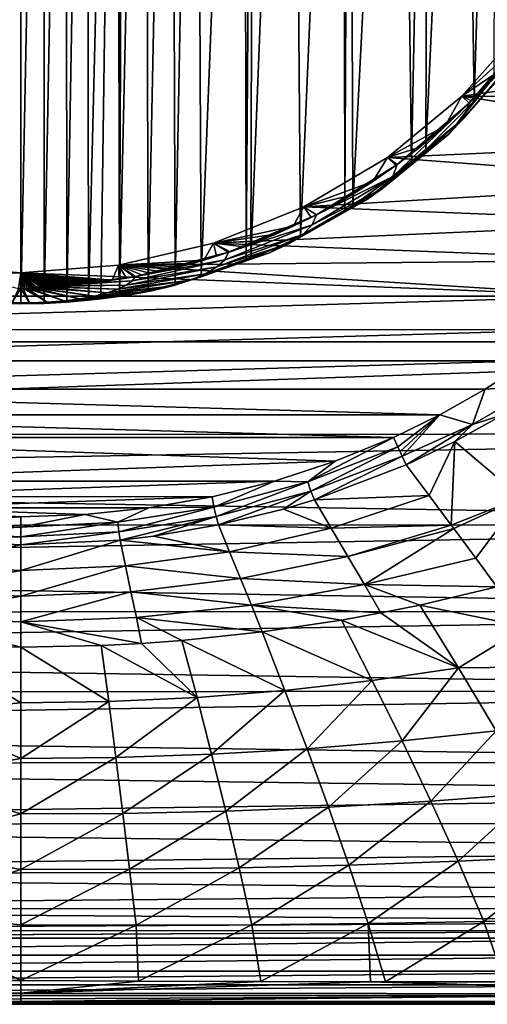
# Model space of a CAD drawing. Header units: metres. Extents: x -23 to 23, y -134 to 23.
# Tile 5 of 88: x 0 to 7, y -134 to -119. Entities that reach past the tile are written whole.
import ezdxf

# ---------------------------------------------------------------- set-up
doc = ezdxf.new("R2010")
doc.units = ezdxf.units.M
doc.layers.add('solid_509541_115_SW0003', color=7, linetype='CONTINUOUS')

msp = doc.modelspace()

# ---------------------------------------------------------------- linework, layer by layer
at = {"layer": 'solid_509541_115_SW0003'}
for points in [[(19.216677, -5.149261, 132), (-20.21727, -123.999992, 132), (20.217268, -123.999992, 132)], [(19.216677, -5.149261, 132), (18.380257, -7.613242, 132), (-20.21727, -123.999992, 132)], [(18.380257, -7.613242, 132), (17.229248, -9.947311, 132), (-20.21727, -123.999992, 132)], [(17.229248, -9.947311, 132), (15.783389, -12.111149, 132), (-20.21727, -123.999992, 132)], [(15.783389, -12.111149, 132), (14.067729, -14.067499, 132), (-20.21727, -123.999992, 132)], [(14.067729, -14.067499, 132), (12.110964, -15.783548, 132), (-20.21727, -123.999992, 132)], [(12.110964, -15.783548, 132), (9.947301, -17.229231, 132), (-20.21727, -123.999992, 132)], [(9.947301, -17.229231, 132), (7.613472, -18.380177, 132), (-20.21727, -123.999992, 132)], [(7.613472, -18.380177, 132), (5.148947, -19.216761, 132), (-20.21727, -123.999992, 132)], [(5.148947, -19.216761, 132), (2.596868, -19.72439, 132), (-20.21727, -123.999992, 132)], [(2.596868, -19.72439, 132), (0, -19.894623, 132), (-20.21727, -123.999992, 132)], [(-2.596868, -19.72439, 132), (-20.21727, -123.999992, 132), (0, -19.894623, 132)], [(-0.354352, -123.418922, 116.423553), (-0.347575, -105.996681, 111.96257), (0, -105.989693, 111.960777)], [(-0.354352, -123.418922, 116.423553), (0, -105.989693, 111.960777), (0, -123.42614, 116.4254)], [(0, -123.42614, 116.4254), (0, -105.989693, 111.960777), (0.34753, -105.996681, 111.96257)], [(0, -123.42614, 116.4254), (0.34753, -105.996681, 111.96257), (0.354306, -123.418922, 116.423553)], [(0.354306, -123.418922, 116.423553), (0.34753, -105.996681, 111.96257), (0.680967, -106.014572, 111.967148)], [(0.354306, -123.418922, 116.423553), (0.680967, -106.014572, 111.967148), (0.695438, -123.400177, 116.418755)], [(0.695438, -123.400177, 116.418755), (0.680967, -106.014572, 111.967148), (1.000289, -106.043793, 111.974632)], [(0.695438, -123.400177, 116.418755), (1.000289, -106.043793, 111.974632), (1.023488, -123.369492, 116.410896)], [(1.023488, -123.369492, 116.410896), (1.000289, -106.043793, 111.974632), (1.452933, -106.104042, 111.990059)], [(1.023488, -123.369492, 116.410896), (1.452933, -106.104042, 111.990059), (1.207721, -123.34729, 116.405212)], [(1.207721, -123.34729, 116.405212), (1.452933, -106.104042, 111.990059), (1.489799, -123.305862, 116.394608)], [(1.489799, -123.305862, 116.394608), (1.452933, -106.104042, 111.990059), (1.560423, -106.121826, 111.994614)], [(1.489799, -123.305862, 116.394608), (1.560423, -106.121826, 111.994614), (1.87469, -106.180824, 112.00972)], [(1.489799, -123.305862, 116.394608), (1.87469, -106.180824, 112.00972), (1.92539, -123.224403, 116.373749)], [(1.92539, -123.224403, 116.373749), (1.87469, -106.180824, 112.00972), (2.269519, -106.271385, 112.032906)], [(1.92539, -123.224403, 116.373749), (2.269519, -106.271385, 112.032906), (2.333927, -123.127937, 116.349045)], [(2.333927, -123.127937, 116.349045), (2.269519, -106.271385, 112.032906), (2.645532, -106.374886, 112.05941)], [(2.333927, -123.127937, 116.349045), (2.645532, -106.374886, 112.05941), (2.723493, -123.017342, 116.320732)], [(2.723493, -123.017342, 116.320732), (2.645532, -106.374886, 112.05941), (3.37091, -106.624313, 112.123276)], [(2.723493, -123.017342, 116.320732), (3.37091, -106.624313, 112.123276), (3.406899, -122.777351, 116.259277)], [(3.406899, -122.777351, 116.259277), (3.37091, -106.624313, 112.123276), (3.521912, -106.685043, 112.138824)], [(3.406899, -122.777351, 116.259277), (3.521912, -106.685043, 112.138824), (3.474411, -122.75029, 116.25235)], [(3.474411, -122.75029, 116.25235), (3.521912, -106.685043, 112.138824), (4.097442, -106.945694, 112.205566)], [(3.474411, -122.75029, 116.25235), (4.097442, -106.945694, 112.205566), (4.224865, -122.405769, 116.164131)], [(4.224865, -122.405769, 116.164131), (4.097442, -106.945694, 112.205566), (4.868648, -107.375771, 112.315689)], [(4.224865, -122.405769, 116.164131), (4.868648, -107.375771, 112.315689), (4.89642, -122.023071, 116.066147)], [(4.89642, -122.023071, 116.066147), (4.868648, -107.375771, 112.315689), (4.966165, -107.43737, 112.331459)], [(4.89642, -122.023071, 116.066147), (4.966165, -107.43737, 112.331459), (5.018104, -121.94487, 116.04612)], [(5.018104, -121.94487, 116.04612), (4.966165, -107.43737, 112.331459), (5.732718, -107.986877, 112.47216)], [(5.018104, -121.94487, 116.04612), (5.732718, -107.986877, 112.47216), (5.900002, -121.291672, 115.878868)], [(5.900002, -121.291672, 115.878868), (5.732718, -107.986877, 112.47216), (6.160241, -108.352539, 112.565788)], [(5.900002, -121.291672, 115.878868), (6.160241, -108.352539, 112.565788), (6.119538, -121.099792, 115.829735)], [(6.119538, -121.099792, 115.829735), (6.160241, -108.352539, 112.565788), (6.68509, -108.871933, 112.698776)], [(6.119538, -121.099792, 115.829735), (6.68509, -108.871933, 112.698776), (6.850163, -120.361488, 115.640694)], [(6.850163, -120.361488, 115.640694), (6.68509, -108.871933, 112.698776), (7.177814, -109.449219, 112.846596)], [(6.850163, -120.361488, 115.640694), (7.177814, -109.449219, 112.846596), (7.14819, -120.004593, 115.549309)], [(6.66297, -120.288849, 119.228951), (7.623193, -119.202911, 118.937973), (11.860344, -119.543297, 119.029175)], [(7.613547, -119.427948, 118.149353), (7.623193, -119.202911, 118.937973), (6.66297, -120.288849, 119.228951)], [(6.771563, -120.39447, 118.408333), (7.698215, -119.313965, 118.118805), (6.807994, -120.357903, 118.398537)], [(7.620049, -119.550056, 117.238289), (7.698215, -119.313965, 118.118805), (6.771563, -120.39447, 118.408333)], [(6.807994, -120.357903, 118.398537), (7.698215, -119.313965, 118.118805), (7.215813, -119.918579, 118.280815)], [(7.215813, -119.918579, 118.280815), (7.613547, -119.427948, 118.149353), (6.66297, -120.288849, 119.228951)], [(6.66297, -120.288849, 119.228951), (11.860344, -119.543297, 119.029175), (11.429183, -120.319832, 119.237251)], [(6.682593, -120.631516, 117.517036), (7.620049, -119.550056, 117.238289), (6.771563, -120.39447, 118.408333)], [(6.682593, -120.631516, 117.517036), (7.434465, -119.781898, 116.373047), (7.620049, -119.550056, 117.238289)], [(6.467002, -120.864761, 116.646545), (7.14819, -120.004593, 115.549309), (7.434465, -119.781898, 116.373047)], [(6.682593, -120.631516, 117.517036), (6.467002, -120.864761, 116.646545), (7.434465, -119.781898, 116.373047)], [(6.807994, -120.357903, 118.398537), (7.215813, -119.918579, 118.280815), (6.66297, -120.288849, 119.228951)], [(6.467002, -120.864761, 116.646545), (6.850163, -120.361488, 115.640694), (7.14819, -120.004593, 115.549309)], [(5.538721, -121.216354, 119.47747), (6.66297, -120.288849, 119.228951), (11.011778, -120.967041, 119.410667)], [(6.41111, -120.735512, 118.499702), (6.66297, -120.288849, 119.228951), (5.538721, -121.216354, 119.47747)], [(5.618961, -121.50415, 117.976212), (6.771563, -120.39447, 118.408333), (5.686958, -121.322403, 118.656944)], [(5.618961, -121.50415, 117.976212), (6.682593, -120.631516, 117.517036), (6.771563, -120.39447, 118.408333)], [(5.686958, -121.322403, 118.656944), (6.771563, -120.39447, 118.408333), (6.029264, -121.059853, 118.586594)], [(6.029264, -121.059853, 118.586594), (6.771563, -120.39447, 118.408333), (6.41111, -120.735512, 118.499702)], [(6.467002, -120.864761, 116.646545), (6.119538, -121.099792, 115.829735), (6.850163, -120.361488, 115.640694)], [(6.41111, -120.735512, 118.499702), (6.771563, -120.39447, 118.408333), (6.66297, -120.288849, 119.228951)], [(6.66297, -120.288849, 119.228951), (11.429183, -120.319832, 119.237251), (11.011778, -120.967041, 119.410667)], [(6.771563, -120.39447, 118.408333), (6.807994, -120.357903, 118.398537), (6.66297, -120.288849, 119.228951)], [(5.463204, -121.682877, 117.309219), (6.467002, -120.864761, 116.646545), (6.682593, -120.631516, 117.517036)], [(5.618961, -121.50415, 117.976212), (5.463204, -121.682877, 117.309219), (6.682593, -120.631516, 117.517036)], [(6.029264, -121.059853, 118.586594), (6.41111, -120.735512, 118.499702), (5.538721, -121.216354, 119.47747)], [(5.222933, -121.855209, 116.666054), (6.119538, -121.099792, 115.829735), (6.467002, -120.864761, 116.646545)], [(5.463204, -121.682877, 117.309219), (5.222933, -121.855209, 116.666054), (6.467002, -120.864761, 116.646545)], [(5.538721, -121.216354, 119.47747), (11.011778, -120.967041, 119.410667), (10.552135, -121.591988, 119.578125)], [(5.222933, -121.855209, 116.666054), (5.900002, -121.291672, 115.878868), (6.119538, -121.099792, 115.829735)], [(5.686958, -121.322403, 118.656944), (6.029264, -121.059853, 118.586594), (5.538721, -121.216354, 119.47747)], [(4.277817, -121.962715, 119.67746), (5.538721, -121.216354, 119.47747), (10.552135, -121.591988, 119.578125)], [(5.319203, -121.578087, 118.725449), (5.538721, -121.216354, 119.47747), (4.277817, -121.962715, 119.67746)], [(5.222933, -121.855209, 116.666054), (5.018104, -121.94487, 116.04612), (5.900002, -121.291672, 115.878868)], [(5.319203, -121.578087, 118.725449), (5.665288, -121.338203, 118.661179), (5.538721, -121.216354, 119.47747)], [(5.665288, -121.338203, 118.661179), (5.686958, -121.322403, 118.656944), (5.538721, -121.216354, 119.47747)], [(4.465092, -122.080208, 118.860016), (5.686958, -121.322403, 118.656944), (4.680858, -121.964523, 118.828995)], [(5.618961, -121.50415, 117.976212), (5.686958, -121.322403, 118.656944), (4.465092, -122.080208, 118.860016)], [(4.680858, -121.964523, 118.828995), (5.686958, -121.322403, 118.656944), (4.990993, -121.785347, 118.780983)], [(4.990993, -121.785347, 118.780983), (5.686958, -121.322403, 118.656944), (5.319203, -121.578087, 118.725449)], [(5.319203, -121.578087, 118.725449), (5.686958, -121.322403, 118.656944), (5.665288, -121.338203, 118.661179)], [(4.990993, -121.785347, 118.780983), (5.319203, -121.578087, 118.725449), (4.277817, -121.962715, 119.67746)], [(4.277817, -121.962715, 119.67746), (10.552135, -121.591988, 119.578125), (10.051215, -122.192795, 119.739105)], [(4.402005, -122.230949, 118.292839), (5.618961, -121.50415, 117.976212), (4.465092, -122.080208, 118.860016)], [(4.402005, -122.230949, 118.292839), (5.463204, -121.682877, 117.309219), (5.618961, -121.50415, 117.976212)], [(4.260007, -122.37925, 117.739395), (5.222933, -121.855209, 116.666054), (5.463204, -121.682877, 117.309219)], [(4.402005, -122.230949, 118.292839), (4.260007, -122.37925, 117.739395), (5.463204, -121.682877, 117.309219)], [(4.043777, -122.521408, 117.208839), (4.89642, -122.023071, 116.066147), (5.222933, -121.855209, 116.666054)], [(4.260007, -122.37925, 117.739395), (4.043777, -122.521408, 117.208839), (5.222933, -121.855209, 116.666054)], [(4.680858, -121.964523, 118.828995), (4.990993, -121.785347, 118.780983), (4.277817, -121.962715, 119.67746)], [(5.222933, -121.855209, 116.666054), (4.89642, -122.023071, 116.066147), (5.018104, -121.94487, 116.04612)], [(2.911768, -122.509247, 119.823898), (4.277817, -121.962715, 119.67746), (10.051215, -122.192795, 119.739105)], [(4.112427, -122.254364, 118.906761), (4.277817, -121.962715, 119.67746), (2.911768, -122.509247, 119.823898)], [(3.757082, -122.654961, 116.710419), (4.224865, -122.405769, 116.164131), (4.89642, -122.023071, 116.066147)], [(4.043777, -122.521408, 117.208839), (3.757082, -122.654961, 116.710419), (4.89642, -122.023071, 116.066147)], [(4.112427, -122.254364, 118.906761), (4.388376, -122.119644, 118.87059), (4.277817, -121.962715, 119.67746)], [(4.465092, -122.080208, 118.860016), (4.680858, -121.964523, 118.828995), (4.277817, -121.962715, 119.67746)], [(4.388376, -122.119644, 118.87059), (4.465092, -122.080208, 118.860016), (4.277817, -121.962715, 119.67746)], [(3.139422, -122.646942, 119.011826), (4.465092, -122.080208, 118.860016), (3.161467, -122.639389, 119.009804)], [(4.402005, -122.230949, 118.292839), (4.465092, -122.080208, 118.860016), (3.139422, -122.646942, 119.011826)], [(3.161467, -122.639389, 119.009804), (4.465092, -122.080208, 118.860016), (3.377993, -122.561974, 118.989151)], [(3.377993, -122.561974, 118.989151), (4.465092, -122.080208, 118.860016), (3.608043, -122.473251, 118.965485)], [(3.608043, -122.473251, 118.965485), (4.465092, -122.080208, 118.860016), (3.852514, -122.371445, 118.938187)], [(3.852514, -122.371445, 118.938187), (4.465092, -122.080208, 118.860016), (4.112427, -122.254364, 118.906761)], [(4.112427, -122.254364, 118.906761), (4.465092, -122.080208, 118.860016), (4.388376, -122.119644, 118.87059)], [(2.911768, -122.509247, 119.823898), (10.051215, -122.192795, 119.739105), (9.510732, -122.765953, 119.892685)], [(3.852514, -122.371445, 118.938187), (4.112427, -122.254364, 118.906761), (2.911768, -122.509247, 119.823898)], [(3.081774, -122.759193, 118.592003), (4.402005, -122.230949, 118.292839), (3.139422, -122.646942, 119.011826)], [(3.081774, -122.759193, 118.592003), (4.260007, -122.37925, 117.739395), (4.402005, -122.230949, 118.292839)], [(3.608043, -122.473251, 118.965485), (3.852514, -122.371445, 118.938187), (2.911768, -122.509247, 119.823898)], [(3.377993, -122.561974, 118.989151), (3.608043, -122.473251, 118.965485), (2.911768, -122.509247, 119.823898)], [(2.963657, -122.868462, 118.184219), (4.043777, -122.521408, 117.208839), (4.260007, -122.37925, 117.739395)], [(3.081774, -122.759193, 118.592003), (2.963657, -122.868462, 118.184219), (4.260007, -122.37925, 117.739395)], [(3.757082, -122.654961, 116.710419), (3.474411, -122.75029, 116.25235), (4.224865, -122.405769, 116.164131)], [(1.474164, -122.842628, 119.913231), (2.911768, -122.509247, 119.823898), (9.510732, -122.765953, 119.892685)], [(2.76647, -122.765724, 119.044182), (2.911768, -122.509247, 119.823898), (1.474164, -122.842628, 119.913231)], [(2.76647, -122.765724, 119.044182), (2.957866, -122.706886, 119.027969), (2.911768, -122.509247, 119.823898)], [(2.78801, -122.97242, 117.796242), (3.757082, -122.654961, 116.710419), (4.043777, -122.521408, 117.208839)], [(2.963657, -122.868462, 118.184219), (2.78801, -122.97242, 117.796242), (4.043777, -122.521408, 117.208839)], [(3.161467, -122.639389, 119.009804), (3.377993, -122.561974, 118.989151), (2.911768, -122.509247, 119.823898)], [(3.139422, -122.646942, 119.011826), (3.161467, -122.639389, 119.009804), (2.911768, -122.509247, 119.823898)], [(2.957866, -122.706886, 119.027969), (3.139422, -122.646942, 119.011826), (2.911768, -122.509247, 119.823898)], [(0, -122.954712, 119.943268), (-8.927406, -123.306686, 120.037575), (-9.506163, -122.764381, 119.892265)], [(-1.474164, -122.842628, 119.913231), (0, -122.954712, 119.943268), (-9.506163, -122.764381, 119.892265)], [(2.586345, -122.817284, 119.057907), (2.76647, -122.765724, 119.044182), (1.474164, -122.842628, 119.913231)], [(1.474164, -122.842628, 119.913231), (9.510732, -122.765953, 119.892685), (8.933354, -123.307701, 120.037849)], [(1.684395, -123.079147, 118.856285), (3.081774, -122.759193, 118.592003), (1.734602, -123.011238, 119.110146)], [(1.684395, -123.079147, 118.856285), (2.963657, -122.868462, 118.184219), (3.081774, -122.759193, 118.592003)], [(1.734602, -123.011238, 119.110146), (3.139422, -122.646942, 119.011826), (1.835247, -122.992226, 119.106079)], [(3.081774, -122.759193, 118.592003), (3.139422, -122.646942, 119.011826), (1.734602, -123.011238, 119.110146)], [(1.835247, -122.992226, 119.106079), (3.139422, -122.646942, 119.011826), (1.967374, -122.965897, 119.099174)], [(1.967374, -122.965897, 119.099174), (3.139422, -122.646942, 119.011826), (2.108057, -122.935997, 119.090347)], [(2.108057, -122.935997, 119.090347), (3.139422, -122.646942, 119.011826), (2.257724, -122.901901, 119.079887)], [(2.257724, -122.901901, 119.079887), (3.139422, -122.646942, 119.011826), (2.416937, -122.86245, 119.069618)], [(2.278812, -123.156471, 117.109337), (2.723493, -123.017342, 116.320732), (3.406899, -122.777351, 116.259277)], [(2.558242, -123.069046, 117.435616), (2.278812, -123.156471, 117.109337), (3.406899, -122.777351, 116.259277)], [(2.416937, -122.86245, 119.069618), (3.139422, -122.646942, 119.011826), (2.586345, -122.817284, 119.057907)], [(2.558242, -123.069046, 117.435616), (3.406899, -122.777351, 116.259277), (3.757082, -122.654961, 116.710419)], [(2.78801, -122.97242, 117.796242), (2.558242, -123.069046, 117.435616), (3.757082, -122.654961, 116.710419)], [(2.586345, -122.817284, 119.057907), (3.139422, -122.646942, 119.011826), (2.76647, -122.765724, 119.044182)], [(2.76647, -122.765724, 119.044182), (3.139422, -122.646942, 119.011826), (2.957866, -122.706886, 119.027969)], [(3.757082, -122.654961, 116.710419), (3.406899, -122.777351, 116.259277), (3.474411, -122.75029, 116.25235)], [(-0.032344, -123.194313, 119.048851), (0, -122.954712, 119.943268), (-1.474164, -122.842628, 119.913231)], [(0, -122.954712, 119.943268), (1.474164, -122.842628, 119.913231), (8.933354, -123.307701, 120.037849)], [(1.381756, -123.068558, 119.124855), (1.474164, -122.842628, 119.913231), (0, -122.954712, 119.943268)], [(1.381756, -123.068558, 119.124855), (1.484909, -123.053246, 119.120636), (1.474164, -122.842628, 119.913231)], [(2.416937, -122.86245, 119.069618), (2.586345, -122.817284, 119.057907), (1.474164, -122.842628, 119.913231)], [(2.257724, -122.901901, 119.079887), (2.416937, -122.86245, 119.069618), (1.474164, -122.842628, 119.913231)], [(2.108057, -122.935997, 119.090347), (2.257724, -122.901901, 119.079887), (1.474164, -122.842628, 119.913231)], [(1.967374, -122.965897, 119.099174), (2.108057, -122.935997, 119.090347), (1.474164, -122.842628, 119.913231)], [(1.835247, -122.992226, 119.106079), (1.967374, -122.965897, 119.099174), (1.474164, -122.842628, 119.913231)], [(1.734602, -123.011238, 119.110146), (1.835247, -122.992226, 119.106079), (1.474164, -122.842628, 119.913231)], [(1.711202, -123.015495, 119.111061), (1.734602, -123.011238, 119.110146), (1.474164, -122.842628, 119.913231)], [(1.59458, -123.03569, 119.115982), (1.711202, -123.015495, 119.111061), (1.474164, -122.842628, 119.913231)], [(1.484909, -123.053246, 119.120636), (1.59458, -123.03569, 119.115982), (1.474164, -122.842628, 119.913231)], [(1.594071, -123.144318, 118.613075), (2.78801, -122.97242, 117.796242), (2.963657, -122.868462, 118.184219)], [(1.684395, -123.079147, 118.856285), (1.594071, -123.144318, 118.613075), (2.963657, -122.868462, 118.184219)], [(0, -122.954712, 119.943268), (8.933354, -123.307701, 120.037849), (-8.927406, -123.306686, 120.037575)], [(-0.032344, -123.194313, 119.048851), (0.001095, -123.194656, 119.047783), (0, -122.954712, 119.943268)], [(1.284582, -123.082054, 119.128136), (1.381756, -123.068558, 119.124855), (0, -122.954712, 119.943268)], [(1.193075, -123.09375, 119.131363), (1.284582, -123.082054, 119.128136), (0, -122.954712, 119.943268)], [(1.106979, -123.103851, 119.134575), (1.193075, -123.09375, 119.131363), (0, -122.954712, 119.943268)], [(1.026019, -123.112587, 119.137619), (1.106979, -123.103851, 119.134575), (0, -122.954712, 119.943268)], [(0.949896, -123.120857, 119.137741), (1.026019, -123.112587, 119.137619), (0, -122.954712, 119.943268)], [(0.878585, -123.128204, 119.137184), (0.949896, -123.120857, 119.137741), (0, -122.954712, 119.943268)], [(0.812093, -123.134308, 119.137558), (0.878585, -123.128204, 119.137184), (0, -122.954712, 119.943268)], [(0.750611, -123.139168, 119.139183), (0.812093, -123.134308, 119.137558), (0, -122.954712, 119.943268)], [(0.693815, -123.141174, 119.148567), (0.750611, -123.139168, 119.139183), (0, -122.954712, 119.943268)], [(0.641036, -123.141121, 119.163246), (0.693815, -123.141174, 119.148567), (0, -122.954712, 119.943268)], [(0.591337, -123.140724, 119.177307), (0.641036, -123.141121, 119.163246), (0, -122.954712, 119.943268)], [(0.543868, -123.141357, 119.186012), (0.591337, -123.140724, 119.177307), (0, -122.954712, 119.943268)], [(0.498403, -123.143242, 119.188721), (0.543868, -123.141357, 119.186012), (0, -122.954712, 119.943268)], [(0.454757, -123.146454, 119.185265), (0.498403, -123.143242, 119.188721), (0, -122.954712, 119.943268)], [(0.412914, -123.150612, 119.177208), (0.454757, -123.146454, 119.185265), (0, -122.954712, 119.943268)], [(0.372463, -123.155586, 119.165146), (0.412914, -123.150612, 119.177208), (0, -122.954712, 119.943268)], [(0.332207, -123.161339, 119.149498), (0.372463, -123.155586, 119.165146), (0, -122.954712, 119.943268)], [(0.29047, -123.167824, 119.13063), (0.332207, -123.161339, 119.149498), (0, -122.954712, 119.943268)], [(0.24426, -123.174973, 119.109009), (0.29047, -123.167824, 119.13063), (0, -122.954712, 119.943268)], [(0.219164, -123.178619, 119.097786), (0.24426, -123.174973, 119.109009), (0, -122.954712, 119.943268)], [(0.192287, -123.18219, 119.086754), (0.219164, -123.178619, 119.097786), (0, -122.954712, 119.943268)], [(0.1638, -123.185684, 119.075768), (0.192287, -123.18219, 119.086754), (0, -122.954712, 119.943268)], [(0.133762, -123.188721, 119.066277), (0.1638, -123.185684, 119.075768), (0, -122.954712, 119.943268)], [(0.101729, -123.191193, 119.058601), (0.133762, -123.188721, 119.066277), (0, -122.954712, 119.943268)], [(0.068252, -123.193123, 119.052567), (0.101729, -123.191193, 119.058601), (0, -122.954712, 119.943268)], [(0.034817, -123.194298, 119.048889), (0.068252, -123.193123, 119.052567), (0, -122.954712, 119.943268)], [(0.001095, -123.194656, 119.047783), (0.034817, -123.194298, 119.048889), (0, -122.954712, 119.943268)], [(1.684395, -123.079147, 118.856285), (0.454757, -123.146454, 119.185265), (0.412914, -123.150612, 119.177208)], [(1.684395, -123.079147, 118.856285), (0.412914, -123.150612, 119.177208), (1.594071, -123.144318, 118.613075)], [(1.684395, -123.079147, 118.856285), (0.498403, -123.143242, 119.188721), (0.454757, -123.146454, 119.185265)], [(1.684395, -123.079147, 118.856285), (0.543868, -123.141357, 119.186012), (0.498403, -123.143242, 119.188721)], [(1.684395, -123.079147, 118.856285), (0.591337, -123.140724, 119.177307), (0.543868, -123.141357, 119.186012)], [(1.684395, -123.079147, 118.856285), (0.641036, -123.141121, 119.163246), (0.591337, -123.140724, 119.177307)], [(1.684395, -123.079147, 118.856285), (0.693815, -123.141174, 119.148567), (0.641036, -123.141121, 119.163246)], [(1.684395, -123.079147, 118.856285), (0.750611, -123.139168, 119.139183), (0.693815, -123.141174, 119.148567)], [(0.750611, -123.139168, 119.139183), (1.734602, -123.011238, 119.110146), (0.812093, -123.134308, 119.137558)], [(1.684395, -123.079147, 118.856285), (1.734602, -123.011238, 119.110146), (0.750611, -123.139168, 119.139183)], [(0.812093, -123.134308, 119.137558), (1.734602, -123.011238, 119.110146), (0.878585, -123.128204, 119.137184)], [(0.878585, -123.128204, 119.137184), (1.734602, -123.011238, 119.110146), (0.949896, -123.120857, 119.137741)], [(0.949896, -123.120857, 119.137741), (1.734602, -123.011238, 119.110146), (1.026019, -123.112587, 119.137619)], [(1.026019, -123.112587, 119.137619), (1.734602, -123.011238, 119.110146), (1.106979, -123.103851, 119.134575)], [(1.106979, -123.103851, 119.134575), (1.734602, -123.011238, 119.110146), (1.193075, -123.09375, 119.131363)], [(1.193075, -123.09375, 119.131363), (1.734602, -123.011238, 119.110146), (1.284582, -123.082054, 119.128136)], [(1.284582, -123.082054, 119.128136), (1.734602, -123.011238, 119.110146), (1.381756, -123.068558, 119.124855)], [(1.30425, -123.260223, 118.180504), (2.278812, -123.156471, 117.109337), (2.558242, -123.069046, 117.435616)], [(1.466357, -123.205154, 118.38604), (1.30425, -123.260223, 118.180504), (2.558242, -123.069046, 117.435616)], [(1.381756, -123.068558, 119.124855), (1.734602, -123.011238, 119.110146), (1.484909, -123.053246, 119.120636)], [(1.466357, -123.205154, 118.38604), (2.558242, -123.069046, 117.435616), (2.78801, -122.97242, 117.796242)], [(1.594071, -123.144318, 118.613075), (1.466357, -123.205154, 118.38604), (2.78801, -122.97242, 117.796242)], [(1.484909, -123.053246, 119.120636), (1.734602, -123.011238, 119.110146), (1.59458, -123.03569, 119.115982)], [(1.59458, -123.03569, 119.115982), (1.734602, -123.011238, 119.110146), (1.711202, -123.015495, 119.111061)], [(1.955146, -123.233002, 116.823746), (2.333927, -123.127937, 116.349045), (2.723493, -123.017342, 116.320732)], [(2.278812, -123.156471, 117.109337), (1.955146, -123.233002, 116.823746), (2.723493, -123.017342, 116.320732)], [(-0.133822, -123.410271, 117.620514), (0.001095, -123.194656, 119.047783), (-0.032344, -123.194313, 119.048851)], [(0.133678, -123.410278, 117.620506), (0.001095, -123.194656, 119.047783), (-0.133822, -123.410271, 117.620514)], [(0.133678, -123.410278, 117.620506), (0.034817, -123.194298, 119.048889), (0.001095, -123.194656, 119.047783)], [(0.398043, -123.399704, 117.65995), (0.068252, -123.193123, 119.052567), (0.034817, -123.194298, 119.048889)], [(0.398043, -123.399704, 117.65995), (0.034817, -123.194298, 119.048889), (0.133678, -123.410278, 117.620506)], [(0.398043, -123.399704, 117.65995), (0.101729, -123.191193, 119.058601), (0.068252, -123.193123, 119.052567)], [(0.653071, -123.378815, 117.73793), (0.133762, -123.188721, 119.066277), (0.101729, -123.191193, 119.058601)], [(0.653071, -123.378815, 117.73793), (0.101729, -123.191193, 119.058601), (0.398043, -123.399704, 117.65995)], [(0.892782, -123.348083, 117.852608), (0.1638, -123.185684, 119.075768), (0.133762, -123.188721, 119.066277)], [(0.892782, -123.348083, 117.852608), (0.133762, -123.188721, 119.066277), (0.653071, -123.378815, 117.73793)], [(0.892782, -123.348083, 117.852608), (0.192287, -123.18219, 119.086754), (0.1638, -123.185684, 119.075768)], [(1.111552, -123.308243, 118.001297), (0.219164, -123.178619, 119.097786), (0.192287, -123.18219, 119.086754)], [(1.111552, -123.308243, 118.001297), (0.192287, -123.18219, 119.086754), (0.892782, -123.348083, 117.852608)], [(1.30425, -123.260223, 118.180504), (0.24426, -123.174973, 119.109009), (0.219164, -123.178619, 119.097786)], [(1.30425, -123.260223, 118.180504), (0.219164, -123.178619, 119.097786), (1.111552, -123.308243, 118.001297)], [(1.30425, -123.260223, 118.180504), (0.29047, -123.167824, 119.13063), (0.24426, -123.174973, 119.109009)], [(1.466357, -123.205154, 118.38604), (0.332207, -123.161339, 119.149498), (0.29047, -123.167824, 119.13063)], [(1.466357, -123.205154, 118.38604), (0.29047, -123.167824, 119.13063), (1.30425, -123.260223, 118.180504)], [(1.594071, -123.144318, 118.613075), (0.372463, -123.155586, 119.165146), (0.332207, -123.161339, 119.149498)], [(1.594071, -123.144318, 118.613075), (0.332207, -123.161339, 119.149498), (1.466357, -123.205154, 118.38604)], [(1.594071, -123.144318, 118.613075), (0.412914, -123.150612, 119.177208), (0.372463, -123.155586, 119.165146)], [(1.111552, -123.308243, 118.001297), (1.955146, -123.233002, 116.823746), (2.278812, -123.156471, 117.109337)], [(1.30425, -123.260223, 118.180504), (1.111552, -123.308243, 118.001297), (2.278812, -123.156471, 117.109337)], [(1.593526, -123.297142, 116.584373), (1.489799, -123.305862, 116.394608), (1.92539, -123.224403, 116.373749)], [(1.955146, -123.233002, 116.823746), (1.593526, -123.297142, 116.584373), (1.92539, -123.224403, 116.373749)], [(1.955146, -123.233002, 116.823746), (1.92539, -123.224403, 116.373749), (2.333927, -123.127937, 116.349045)], [(-8.315177, -123.81414, 120.173546), (-8.927406, -123.306686, 120.037575), (8.933354, -123.307701, 120.037849)], [(-8.315177, -123.81414, 120.173546), (8.933354, -123.307701, 120.037849), (8.322262, -123.814995, 120.173775)], [(0.398043, -123.399704, 117.65995), (0.695438, -123.400177, 116.418755), (1.023488, -123.369492, 116.410896)], [(0.653071, -123.378815, 117.73793), (0.398043, -123.399704, 117.65995), (1.023488, -123.369492, 116.410896)], [(0.653071, -123.378815, 117.73793), (1.207721, -123.34729, 116.405212), (1.593526, -123.297142, 116.584373)], [(0.892782, -123.348083, 117.852608), (0.653071, -123.378815, 117.73793), (1.593526, -123.297142, 116.584373)], [(0.653071, -123.378815, 117.73793), (1.023488, -123.369492, 116.410896), (1.207721, -123.34729, 116.405212)], [(0.892782, -123.348083, 117.852608), (1.593526, -123.297142, 116.584373), (1.955146, -123.233002, 116.823746)], [(1.111552, -123.308243, 118.001297), (0.892782, -123.348083, 117.852608), (1.955146, -123.233002, 116.823746)], [(1.593526, -123.297142, 116.584373), (1.207721, -123.34729, 116.405212), (1.489799, -123.305862, 116.394608)], [(-0.133822, -123.410271, 117.620514), (-0.354352, -123.418922, 116.423553), (0, -123.42614, 116.4254)], [(0.133678, -123.410278, 117.620506), (-0.133822, -123.410271, 117.620514), (0, -123.42614, 116.4254)], [(0.133678, -123.410278, 117.620506), (0, -123.42614, 116.4254), (0.354306, -123.418922, 116.423553)], [(0.398043, -123.399704, 117.65995), (0.133678, -123.410278, 117.620506), (0.354306, -123.418922, 116.423553)], [(0.398043, -123.399704, 117.65995), (0.354306, -123.418922, 116.423553), (0.695438, -123.400177, 116.418755)], [(-7.672753, -124.28389, 120.299416), (-8.315177, -123.81414, 120.173546), (8.322262, -123.814995, 120.173775)], [(-7.672753, -124.28389, 120.299416), (8.322262, -123.814995, 120.173775), (7.680809, -124.284821, 120.299667)], [(-20.21727, -123.999992, 132), (-20.107216, -125.402863, 132), (20.217268, -123.999992, 132)], [(-20.107216, -125.402863, 132), (20.109417, -125.388443, 132), (20.217268, -123.999992, 132)], [(-7.005377, -124.712685, 120.414314), (-7.672753, -124.28389, 120.299416), (7.680809, -124.284821, 120.299667)], [(-7.005377, -124.712685, 120.414314), (7.680809, -124.284821, 120.299667), (7.015256, -124.713226, 120.414459)], [(7.837746, -124.664047, 120.452888), (7.015256, -124.713226, 120.414459), (7.680809, -124.284821, 120.299667)], [(-7.005377, -124.712685, 120.414314), (7.015256, -124.713226, 120.414459), (6.330453, -125.098747, 120.517761)], [(-6.317874, -125.098869, 120.517792), (-7.005377, -124.712685, 120.414314), (6.330453, -125.098747, 120.517761)], [(6.822803, -125.246429, 120.603821), (6.330453, -125.098747, 120.517761), (7.015256, -124.713226, 120.414459)], [(6.822803, -125.246429, 120.603821), (7.837746, -124.664047, 120.452888), (7.27975, -125.098495, 120.592072)], [(6.822803, -125.246429, 120.603821), (7.015256, -124.713226, 120.414459), (7.837746, -124.664047, 120.452888)], [(-6.317874, -125.098869, 120.517792), (6.330453, -125.098747, 120.517761), (5.629032, -125.440521, 120.609337)], [(-5.61283, -125.441498, 120.609596), (-6.317874, -125.098869, 120.517792), (5.629032, -125.440521, 120.609337)], [(5.697814, -125.584862, 120.658012), (5.629032, -125.440521, 120.609337), (6.330453, -125.098747, 120.517761)], [(5.697814, -125.584862, 120.658012), (6.330453, -125.098747, 120.517761), (5.730654, -125.655548, 120.689499)], [(5.730654, -125.655548, 120.689499), (6.330453, -125.098747, 120.517761), (5.762029, -125.724327, 120.725365)], [(6.822803, -125.246429, 120.603821), (5.762029, -125.724327, 120.725365), (6.330453, -125.098747, 120.517761)], [(6.559246, -125.501091, 120.706017), (7.27975, -125.098495, 120.592072), (7.558195, -126.347794, 121.414589)], [(6.822803, -125.246429, 120.603821), (7.27975, -125.098495, 120.592072), (6.559246, -125.501091, 120.706017)], [(6.822803, -125.246429, 120.603821), (5.820506, -125.856415, 120.810257), (5.762029, -125.724327, 120.725365)], [(6.822803, -125.246429, 120.603821), (6.559246, -125.501091, 120.706017), (5.820506, -125.856415, 120.810257)], [(-20.107216, -125.402863, 132), (-19.969652, -126.096497, 132), (20.109417, -125.388443, 132)], [(-19.969652, -126.096497, 132), (19.784569, -126.756981, 132), (20.109417, -125.388443, 132)], [(-5.61283, -125.441498, 120.609596), (5.629032, -125.440521, 120.609337), (4.747362, -125.800972, 120.705917)], [(-3.817858, -126.100204, 120.786095), (-5.61283, -125.441498, 120.609596), (4.747362, -125.800972, 120.705917)], [(4.333814, -126.114006, 120.802216), (4.747362, -125.800972, 120.705917), (5.629032, -125.440521, 120.609337)], [(4.333814, -126.114006, 120.802216), (5.629032, -125.440521, 120.609337), (5.697814, -125.584862, 120.658012)], [(4.333814, -126.114006, 120.802216), (5.697814, -125.584862, 120.658012), (4.380913, -126.254692, 120.876038)], [(5.697814, -125.584862, 120.658012), (5.762029, -125.724327, 120.725365), (4.380913, -126.254692, 120.876038)], [(5.697814, -125.584862, 120.658012), (5.730654, -125.655548, 120.689499), (5.762029, -125.724327, 120.725365)], [(6.559246, -125.501091, 120.706017), (6.166857, -126.320343, 121.18219), (5.820506, -125.856415, 120.810257)], [(6.559246, -125.501091, 120.706017), (6.501404, -126.765823, 121.558861), (6.166857, -126.320343, 121.18219)], [(6.559246, -125.501091, 120.706017), (7.558195, -126.347794, 121.414589), (6.501404, -126.765823, 121.558861)], [(4.380913, -126.254692, 120.876038), (5.762029, -125.724327, 120.725365), (4.436462, -126.382973, 120.970764)], [(5.762029, -125.724327, 120.725365), (5.820506, -125.856415, 120.810257), (4.436462, -126.382973, 120.970764)], [(-3.817858, -126.100204, 120.786095), (4.747362, -125.800972, 120.705917), (3.832901, -126.100723, 120.78624)], [(4.333814, -126.114006, 120.802216), (3.832901, -126.100723, 120.78624), (4.747362, -125.800972, 120.705917)], [(4.436462, -126.382973, 120.970764), (5.820506, -125.856415, 120.810257), (6.166857, -126.320343, 121.18219)], [(-19.969652, -126.096497, 132), (-19.777838, -126.77787, 132), (19.784569, -126.756981, 132)], [(-2.879254, -126.335678, 120.84919), (-3.817858, -126.100204, 120.786095), (3.832901, -126.100723, 120.78624)], [(-2.879254, -126.335678, 120.84919), (3.832901, -126.100723, 120.78624), (2.892894, -126.336571, 120.849434)], [(2.91823, -126.493896, 120.906136), (2.892894, -126.336571, 120.849434), (3.832901, -126.100723, 120.78624)], [(2.91823, -126.493896, 120.906136), (3.832901, -126.100723, 120.78624), (4.333814, -126.114006, 120.802216)], [(2.91823, -126.493896, 120.906136), (4.333814, -126.114006, 120.802216), (2.949266, -126.636581, 120.986984)], [(4.333814, -126.114006, 120.802216), (4.380913, -126.254692, 120.876038), (2.949266, -126.636581, 120.986984)], [(-1.924428, -126.504906, 120.894539), (-2.879254, -126.335678, 120.84919), (2.892894, -126.336571, 120.849434)], [(-1.924428, -126.504906, 120.894539), (2.892894, -126.336571, 120.849434), (1.935566, -126.50592, 120.894806)], [(2.91823, -126.493896, 120.906136), (1.935566, -126.50592, 120.894806), (2.892894, -126.336571, 120.849434)], [(2.949266, -126.636581, 120.986984), (4.380913, -126.254692, 120.876038), (2.988049, -126.763611, 121.091454)], [(4.380913, -126.254692, 120.876038), (3.968435, -126.52404, 121.014915), (2.988049, -126.763611, 121.091454)], [(4.380913, -126.254692, 120.876038), (4.436462, -126.382973, 120.970764), (3.968435, -126.52404, 121.014915)], [(4.436462, -126.382973, 120.970764), (6.166857, -126.320343, 121.18219), (4.686328, -126.809875, 121.354485)], [(4.686328, -126.809875, 121.354485), (6.166857, -126.320343, 121.18219), (6.501404, -126.765823, 121.558861)], [(6.540232, -126.817604, 121.603897), (6.501404, -126.765823, 121.558861), (7.558195, -126.347794, 121.414589)], [(6.875132, -127.266975, 122.005814), (6.540232, -126.817604, 121.603897), (7.558195, -126.347794, 121.414589)], [(6.875132, -127.266975, 122.005814), (7.558195, -126.347794, 121.414589), (7.189079, -127.695587, 122.407822)], [(1.468058, -126.722786, 120.969208), (1.935566, -126.50592, 120.894806), (2.91823, -126.493896, 120.906136)], [(1.468058, -126.722786, 120.969208), (2.91823, -126.493896, 120.906136), (1.482882, -126.866165, 121.055672)], [(2.91823, -126.493896, 120.906136), (2.949266, -126.636581, 120.986984), (1.482882, -126.866165, 121.055672)], [(4.436462, -126.382973, 120.970764), (4.686328, -126.809875, 121.354485), (3.968435, -126.52404, 121.014915)], [(-1.924428, -126.504906, 120.894539), (0.969456, -126.6073, 120.921974), (0.002571, -126.640282, 120.930809)], [(-1.46484, -126.723595, 120.970894), (-1.924428, -126.504906, 120.894539), (0.002571, -126.640282, 120.930809)], [(-1.924428, -126.504906, 120.894539), (1.935566, -126.50592, 120.894806), (0.969456, -126.6073, 120.921974)], [(-1.46484, -126.723595, 120.970894), (0.002571, -126.640282, 120.930809), (0.000672, -126.797897, 120.990486)], [(0.000672, -126.797897, 120.990486), (0.002571, -126.640282, 120.930809), (0.969456, -126.6073, 120.921974)], [(0.000672, -126.797897, 120.990486), (0.969456, -126.6073, 120.921974), (1.468058, -126.722786, 120.969208)], [(1.468058, -126.722786, 120.969208), (0.969456, -126.6073, 120.921974), (1.935566, -126.50592, 120.894806)], [(1.482882, -126.866165, 121.055672), (2.949266, -126.636581, 120.986984), (1.499023, -126.991455, 121.167847)], [(2.949266, -126.636581, 120.986984), (2.006444, -126.931671, 121.147133), (1.499023, -126.991455, 121.167847)], [(2.949266, -126.636581, 120.986984), (2.988049, -126.763611, 121.091454), (2.006444, -126.931671, 121.147133)], [(4.686328, -126.809875, 121.354485), (2.988049, -126.763611, 121.091454), (3.968435, -126.52404, 121.014915)], [(-19.777838, -126.77787, 132), (-19.532991, -127.442192, 132), (19.784569, -126.756981, 132)], [(-19.532991, -127.442192, 132), (19.247873, -128.06311, 132), (19.784569, -126.756981, 132)], [(-1.46484, -126.723595, 120.970894), (0.000672, -126.797897, 120.990486), (-1.481618, -126.868393, 121.062401)], [(-1.481618, -126.868393, 121.062401), (0.000672, -126.797897, 120.990486), (-0.000949, -126.94101, 121.08065)], [(1.468058, -126.722786, 120.969208), (1.482882, -126.866165, 121.055672), (-0.000949, -126.94101, 121.08065)], [(0.000672, -126.797897, 120.990486), (1.468058, -126.722786, 120.969208), (-0.000949, -126.94101, 121.08065)], [(2.988049, -126.763611, 121.091454), (3.152996, -127.166359, 121.494026), (2.006444, -126.931671, 121.147133)], [(4.686328, -126.809875, 121.354485), (3.152996, -127.166359, 121.494026), (2.988049, -126.763611, 121.091454)], [(4.686328, -126.809875, 121.354485), (6.501404, -126.765823, 121.558861), (4.940144, -127.237068, 121.754158)], [(4.940144, -127.237068, 121.754158), (6.501404, -126.765823, 121.558861), (6.540232, -126.817604, 121.603897)], [(-1.481618, -126.868393, 121.062401), (-0.000949, -126.94101, 121.08065), (-1.490712, -126.986549, 121.174171)], [(-0.000949, -126.94101, 121.08065), (0, -127.063126, 121.197319), (-1.490712, -126.986549, 121.174171)], [(-0.000949, -126.94101, 121.08065), (1.482882, -126.866165, 121.055672), (0, -127.063126, 121.197319)], [(1.482882, -126.866165, 121.055672), (1.499023, -126.991455, 121.167847), (0, -127.063126, 121.197319)], [(3.152996, -127.166359, 121.494026), (1.499023, -126.991455, 121.167847), (2.006444, -126.931671, 121.147133)], [(4.686328, -126.809875, 121.354485), (4.940144, -127.237068, 121.754158), (3.152996, -127.166359, 121.494026)], [(4.940144, -127.237068, 121.754158), (6.540232, -126.817604, 121.603897), (5.192041, -127.664429, 122.169395)], [(5.192041, -127.664429, 122.169395), (6.540232, -126.817604, 121.603897), (6.875132, -127.266975, 122.005814)], [(0, -127.063126, 121.197319), (-1.570805, -127.374847, 121.622635), (-1.490712, -126.986549, 121.174171)], [(0, -127.44989, 121.649086), (-1.570805, -127.374847, 121.622635), (0, -127.063126, 121.197319)], [(1.499023, -126.991455, 121.167847), (0, -127.44989, 121.649086), (0, -127.063126, 121.197319)], [(1.499023, -126.991455, 121.167847), (1.582451, -127.380829, 121.593132), (0, -127.44989, 121.649086)], [(3.152996, -127.166359, 121.494026), (1.582451, -127.380829, 121.593132), (1.499023, -126.991455, 121.167847)], [(3.152996, -127.166359, 121.494026), (3.31951, -127.570366, 121.908058), (1.582451, -127.380829, 121.593132)], [(4.940144, -127.237068, 121.754158), (3.31951, -127.570366, 121.908058), (3.152996, -127.166359, 121.494026)], [(4.940144, -127.237068, 121.754158), (5.192041, -127.664429, 122.169395), (3.31951, -127.570366, 121.908058)], [(0, -127.44989, 121.649086), (-1.645979, -127.764824, 122.072914), (-1.570805, -127.374847, 121.622635)], [(1.582451, -127.380829, 121.593132), (0, -127.836655, 122.100845), (0, -127.44989, 121.649086)], [(1.582451, -127.380829, 121.593132), (1.664821, -127.771294, 122.024536), (0, -127.836655, 122.100845)], [(3.31951, -127.570366, 121.908058), (1.664821, -127.771294, 122.024536), (1.582451, -127.380829, 121.593132)], [(5.192041, -127.664429, 122.169395), (6.875132, -127.266975, 122.005814), (7.189079, -127.695587, 122.407822)], [(-19.532991, -127.442192, 132), (-19.236635, -128.085297, 132), (19.247873, -128.06311, 132)], [(0, -127.44989, 121.649086), (0, -127.836655, 122.100845), (-1.645979, -127.764824, 122.072914)], [(3.31951, -127.570366, 121.908058), (3.484484, -127.974449, 122.332283), (1.664821, -127.771294, 122.024536)], [(5.192041, -127.664429, 122.169395), (3.484484, -127.974449, 122.332283), (3.31951, -127.570366, 121.908058)], [(5.192041, -127.664429, 122.169395), (5.43992, -128.091644, 122.600067), (3.484484, -127.974449, 122.332283)], [(5.192041, -127.664429, 122.169395), (7.189079, -127.695587, 122.407822), (6.028387, -127.971619, 122.538559)], [(5.192041, -127.664429, 122.169395), (6.028387, -127.971619, 122.538559), (5.43992, -128.091644, 122.600067)], [(0, -127.836655, 122.100845), (-1.720987, -128.155167, 122.523949), (-1.645979, -127.764824, 122.072914)], [(0, -127.836655, 122.100845), (0, -128.223419, 122.552612), (-1.720987, -128.155167, 122.523949)], [(1.664821, -127.771294, 122.024536), (0, -128.223419, 122.552612), (0, -127.836655, 122.100845)], [(1.664821, -127.771294, 122.024536), (1.746287, -128.161774, 122.46093), (0, -128.223419, 122.552612)], [(3.484484, -127.974449, 122.332283), (1.746287, -128.161774, 122.46093), (1.664821, -127.771294, 122.024536)], [(6.028387, -127.971619, 122.538559), (7.189079, -127.695587, 122.407822), (7.623619, -128.30014, 122.996048)], [(3.484484, -127.974449, 122.332283), (3.646122, -128.378555, 122.766632), (1.746287, -128.161774, 122.46093)], [(3.484484, -127.974449, 122.332283), (5.43992, -128.091644, 122.600067), (4.845193, -128.199768, 122.658829)], [(3.484484, -127.974449, 122.332283), (4.845193, -128.199768, 122.658829), (3.646122, -128.378555, 122.766632)], [(5.43992, -128.091644, 122.600067), (6.028387, -127.971619, 122.538559), (6.6145, -128.922058, 123.511742)], [(6.6145, -128.922058, 123.511742), (6.028387, -127.971619, 122.538559), (7.623619, -128.30014, 122.996048)], [(-19.236635, -128.085297, 132), (-18.890696, -128.703003, 132), (19.247873, -128.06311, 132)], [(-18.890696, -128.703003, 132), (18.513828, -129.268738, 132), (19.247873, -128.06311, 132)], [(4.845193, -128.199768, 122.658829), (5.43992, -128.091644, 122.600067), (6.6145, -128.922058, 123.511742)], [(-1.720987, -128.155167, 122.523949), (0, -128.610184, 123.004372), (-1.434695, -128.568039, 122.985001)], [(0, -128.223419, 122.552612), (0, -128.610184, 123.004372), (-1.720987, -128.155167, 122.523949)], [(1.746287, -128.161774, 122.46093), (1.825336, -128.552307, 122.902321), (0, -128.223419, 122.552612)], [(1.214442, -128.584595, 122.940216), (0, -128.610184, 123.004372), (0, -128.223419, 122.552612)], [(1.214442, -128.584595, 122.940216), (0, -128.223419, 122.552612), (1.825336, -128.552307, 122.902321)], [(1.746287, -128.161774, 122.46093), (3.646122, -128.378555, 122.766632), (2.434469, -128.507156, 122.860718)], [(1.746287, -128.161774, 122.46093), (2.434469, -128.507156, 122.860718), (1.825336, -128.552307, 122.902321)], [(3.646122, -128.378555, 122.766632), (4.845193, -128.199768, 122.658829), (5.309361, -129.111603, 123.62899)], [(5.309361, -129.111603, 123.62899), (4.845193, -128.199768, 122.658829), (6.6145, -128.922058, 123.511742)], [(2.434469, -128.507156, 122.860718), (3.646122, -128.378555, 122.766632), (3.991177, -129.259903, 123.736137)], [(3.991177, -129.259903, 123.736137), (3.646122, -128.378555, 122.766632), (5.309361, -129.111603, 123.62899)], [(6.6145, -128.922058, 123.511742), (7.623619, -128.30014, 122.996048), (8.049811, -128.903397, 123.59951)], [(0, -129.449203, 123.984398), (-1.58914, -129.580597, 124.160843), (-1.434695, -128.568039, 122.985001)], [(0, -128.610184, 123.004372), (0, -129.449203, 123.984398), (-1.434695, -128.568039, 122.985001)], [(1.214442, -128.584595, 122.940216), (1.825336, -128.552307, 122.902321), (2.662221, -129.365814, 123.831337)], [(1.825336, -128.552307, 122.902321), (2.434469, -128.507156, 122.860718), (2.662221, -129.365814, 123.831337)], [(2.662221, -129.365814, 123.831337), (2.434469, -128.507156, 122.860718), (3.991177, -129.259903, 123.736137)], [(-18.890696, -128.703003, 132), (-18.497375, -129.291504, 132), (18.513828, -129.268738, 132)], [(1.328551, -129.428772, 123.913925), (0, -128.610184, 123.004372), (1.214442, -128.584595, 122.940216)], [(1.328551, -129.428772, 123.913925), (0, -129.449203, 123.984398), (0, -128.610184, 123.004372)], [(1.328551, -129.428772, 123.913925), (1.214442, -128.584595, 122.940216), (2.662221, -129.365814, 123.831337)], [(5.759325, -130.022949, 124.628464), (5.309361, -129.111603, 123.62899), (6.6145, -128.922058, 123.511742)], [(5.759325, -130.022949, 124.628464), (6.6145, -128.922058, 123.511742), (7.183227, -129.871628, 124.521667)], [(7.183227, -129.871628, 124.521667), (6.6145, -128.922058, 123.511742), (8.049811, -128.903397, 123.59951)], [(4.325355, -130.141022, 124.72744), (3.991177, -129.259903, 123.736137), (5.309361, -129.111603, 123.62899)], [(4.325355, -130.141022, 124.72744), (5.309361, -129.111603, 123.62899), (5.759325, -130.022949, 124.628464)], [(-18.497375, -129.291504, 132), (-18.059078, -129.847183, 132), (18.513828, -129.268738, 132)], [(-18.059078, -129.847183, 132), (17.599016, -130.34613, 132), (18.513828, -129.268738, 132)], [(2.88315, -130.224365, 124.816254), (2.662221, -129.365814, 123.831337), (3.991177, -129.259903, 123.736137)], [(2.88315, -130.224365, 124.816254), (3.991177, -129.259903, 123.736137), (4.325355, -130.141022, 124.72744)], [(0, -129.449203, 123.984398), (0, -130.287903, 124.96405), (-1.58914, -129.580597, 124.160843)], [(1.328551, -129.428772, 123.913925), (0, -130.287903, 124.96405), (0, -129.449203, 123.984398)], [(1.438096, -130.272995, 124.894745), (0, -130.287903, 124.96405), (1.328551, -129.428772, 123.913925)], [(1.438096, -130.272995, 124.894745), (1.328551, -129.428772, 123.913925), (2.662221, -129.365814, 123.831337)], [(1.438096, -130.272995, 124.894745), (2.662221, -129.365814, 123.831337), (2.88315, -130.224365, 124.816254)], [(0, -130.287903, 124.96405), (-1.741885, -130.594009, 125.338348), (-1.58914, -129.580597, 124.160843)], [(-18.059078, -129.847183, 132), (-17.578413, -130.366791, 132), (17.599016, -130.34613, 132)], [(6.192525, -130.932968, 125.65583), (5.759325, -130.022949, 124.628464), (7.183227, -129.871628, 124.521667)], [(6.192525, -130.932968, 125.65583), (7.183227, -129.871628, 124.521667), (7.730715, -130.819183, 125.566574)], [(4.64718, -131.021362, 125.739494), (4.325355, -130.141022, 124.72744), (5.759325, -130.022949, 124.628464)], [(4.64718, -131.021362, 125.739494), (5.759325, -130.022949, 124.628464), (6.192525, -130.932968, 125.65583)], [(3.096059, -131.082565, 125.814819), (2.88315, -130.224365, 124.816254), (4.325355, -130.141022, 124.72744)], [(3.096059, -131.082565, 125.814819), (4.325355, -130.141022, 124.72744), (4.64718, -131.021362, 125.739494)], [(-17.578413, -130.366791, 132), (17.080557, -130.828018, 132), (17.599016, -130.34613, 132)], [(0, -130.287903, 124.96405), (-0.000003, -131.126282, 125.943329), (-1.741885, -130.594009, 125.338348)], [(1.438096, -130.272995, 124.894745), (-0.000003, -131.126282, 125.943329), (0, -130.287903, 124.96405)], [(1.543743, -131.117111, 125.882278), (-0.000003, -131.126282, 125.943329), (1.438096, -130.272995, 124.894745)], [(1.543743, -131.117111, 125.882278), (1.438096, -130.272995, 124.894745), (2.88315, -130.224365, 124.816254)], [(1.543743, -131.117111, 125.882278), (2.88315, -130.224365, 124.816254), (3.096059, -131.082565, 125.814819)], [(-17.578413, -130.366791, 132), (-16.503187, -131.284134, 132), (17.080557, -130.828018, 132)], [(-0.000003, -131.126282, 125.943329), (-1.893198, -131.608185, 126.517395), (-1.741885, -130.594009, 125.338348)], [(-16.503187, -131.284134, 132), (16.525911, -131.267624, 132), (17.080557, -130.828018, 132)], [(4.954487, -131.900772, 126.770798), (4.64718, -131.021362, 125.739494), (6.192525, -130.932968, 125.65583)], [(4.954487, -131.900772, 126.770798), (6.192525, -130.932968, 125.65583), (6.605982, -131.841354, 126.708977)], [(6.605982, -131.841354, 126.708977), (6.192525, -130.932968, 125.65583), (7.730715, -130.819183, 125.566574)], [(6.605982, -131.841354, 126.708977), (7.730715, -130.819183, 125.566574), (8.253157, -131.764252, 126.6437)], [(1.644822, -131.961136, 126.876122), (1.543743, -131.117111, 125.882278), (3.096059, -131.082565, 125.814819)], [(1.644822, -131.961136, 126.876122), (3.096059, -131.082565, 125.814819), (3.299556, -131.940353, 126.826126)], [(3.299556, -131.940353, 126.826126), (3.096059, -131.082565, 125.814819), (4.64718, -131.021362, 125.739494)], [(3.299556, -131.940353, 126.826126), (4.64718, -131.021362, 125.739494), (4.954487, -131.900772, 126.770798)], [(-0.000003, -131.126282, 125.943329), (0, -131.96434, 126.922218), (-1.893198, -131.608185, 126.517395)], [(1.543743, -131.117111, 125.882278), (0, -131.96434, 126.922218), (-0.000003, -131.126282, 125.943329)], [(1.644822, -131.961136, 126.876122), (0, -131.96434, 126.922218), (1.543743, -131.117111, 125.882278)], [(-16.503187, -131.284134, 132), (15.938369, -131.662323, 132), (16.525911, -131.267624, 132)], [(-16.503187, -131.284134, 132), (-15.299309, -132.021027, 132), (15.938369, -131.662323, 132)], [(-15.299309, -132.021027, 132), (15.321495, -132.00972, 132), (15.938369, -131.662323, 132)], [(0, -131.96434, 126.922218), (-2.042807, -132.623077, 127.697838), (-1.893198, -131.608185, 126.517395)], [(5.245441, -132.779724, 127.819595), (4.954487, -131.900772, 126.770798), (6.605982, -131.841354, 126.708977)], [(5.245441, -132.779724, 127.819595), (6.605982, -131.841354, 126.708977), (6.997178, -132.748962, 127.785339)], [(6.997178, -132.748962, 127.785339), (6.605982, -131.841354, 126.708977), (8.253157, -131.764252, 126.6437)], [(6.997178, -132.748962, 127.785339), (8.253157, -131.764252, 126.6437), (8.747334, -132.708191, 127.749573)], [(0, -131.96434, 126.922218), (0.000017, -132.802063, 127.900734), (-2.042807, -132.623077, 127.697838)], [(1.644822, -131.961136, 126.876122), (0.000017, -132.802063, 127.900734), (0, -131.96434, 126.922218)], [(1.740768, -132.805115, 127.875793), (0.000017, -132.802063, 127.900734), (1.644822, -131.961136, 126.876122)], [(1.740768, -132.805115, 127.875793), (1.644822, -131.961136, 126.876122), (3.299556, -131.940353, 126.826126)], [(1.740768, -132.805115, 127.875793), (3.299556, -131.940353, 126.826126), (3.49246, -132.797943, 127.849106)], [(3.49246, -132.797943, 127.849106), (3.299556, -131.940353, 126.826126), (4.954487, -131.900772, 126.770798)], [(3.49246, -132.797943, 127.849106), (4.954487, -131.900772, 126.770798), (5.245441, -132.779724, 127.819595)], [(-15.299309, -132.021027, 132), (14.67912, -132.307571, 132), (15.321495, -132.00972, 132)], [(-15.299309, -132.021027, 132), (-13.994493, -132.560776, 132), (14.67912, -132.307571, 132)], [(-13.994493, -132.560776, 132), (14.015402, -132.553986, 132), (14.67912, -132.307571, 132)], [(-13.994493, -132.560776, 132), (13.334524, -132.747406, 132), (14.015402, -132.553986, 132)], [(-13.994493, -132.560776, 132), (-12.626833, -132.888824, 132), (13.334524, -132.747406, 132)], [(0.000048, -133.639465, 128.878876), (-2.132051, -133.637543, 128.878128), (-2.042807, -132.623077, 127.697838)], [(0.000017, -132.802063, 127.900734), (0.000048, -133.639465, 128.878876), (-2.042807, -132.623077, 127.697838)], [(7.308123, -133.658676, 128.883667), (6.997178, -132.748962, 127.785339), (8.747334, -132.708191, 127.749573)], [(-12.626833, -132.888824, 132), (12.641273, -132.886597, 132), (13.334524, -132.747406, 132)], [(-12.626833, -132.888824, 132), (-11.23882, -132.999954, 132), (12.641273, -132.886597, 132)], [(-11.23882, -132.999954, 132), (-11.221126, -132.999985, 132), (12.641273, -132.886597, 132)], [(-11.221126, -132.999985, 132), (-11.20343, -133, 132), (12.641273, -132.886597, 132)], [(-11.20343, -133, 132), (11.203429, -133, 132), (12.641273, -132.886597, 132)], [(1.740768, -132.805115, 127.875793), (0.000048, -133.639465, 128.878876), (0.000017, -132.802063, 127.900734)], [(1.777672, -133.649796, 128.881821), (0.000048, -133.639465, 128.878876), (1.740768, -132.805115, 127.875793)], [(1.777672, -133.649796, 128.881821), (1.740768, -132.805115, 127.875793), (3.49246, -132.797943, 127.849106)], [(1.777672, -133.649796, 128.881821), (3.49246, -132.797943, 127.849106), (3.624064, -133.656403, 128.883591)], [(3.624064, -133.656403, 128.883591), (3.49246, -132.797943, 127.849106), (5.245441, -132.779724, 127.819595)], [(5.281837, -133.65918, 128.884216), (3.624064, -133.656403, 128.883591), (5.245441, -132.779724, 127.819595)], [(5.509024, -133.659332, 128.884232), (5.245441, -132.779724, 127.819595), (6.997178, -132.748962, 127.785339)], [(5.245441, -132.779724, 127.819595), (5.509024, -133.659332, 128.884232), (5.281837, -133.65918, 128.884216)], [(5.509024, -133.659332, 128.884232), (6.997178, -132.748962, 127.785339), (7.308123, -133.658676, 128.883667)], [(-11.20343, -133.25882, 131.965927), (11.203429, -133, 132), (-11.20343, -133, 132)], [(11.203429, -133.25882, 131.965927), (11.203429, -133, 132), (-11.20343, -133.25882, 131.965927)], [(11.203429, -133.25882, 131.965927), (-11.20343, -133.25882, 131.965927), (-11.20343, -133.5, 131.866028)], [(11.203429, -133.25882, 131.965927), (-11.20343, -133.5, 131.866028), (11.203429, -133.5, 131.866028)], [(11.203429, -133.5, 131.866028), (-11.20343, -133.5, 131.866028), (-11.20343, -133.707108, 131.707108)], [(11.203429, -133.5, 131.866028), (-11.20343, -133.707108, 131.707108), (11.203429, -133.707108, 131.707108)], [(11.203429, -133.707108, 131.707108), (-11.20343, -133.707108, 131.707108), (-11.20343, -133.866028, 131.5)], [(11.203429, -133.707108, 131.707108), (-11.20343, -133.866028, 131.5), (11.203429, -133.866028, 131.5)], [(-11.004445, -133.818726, 129.169876), (-2.132051, -133.637543, 128.878128), (0.000048, -133.639465, 128.878876)], [(0.00146, -133.833771, 129.168045), (-11.004445, -133.818726, 129.169876), (0.000048, -133.639465, 128.878876)], [(0.00146, -133.833771, 129.168045), (0.000048, -133.639465, 128.878876), (1.777672, -133.649796, 128.881821)], [(0.00146, -133.833771, 129.168045), (1.777672, -133.649796, 128.881821), (3.624064, -133.656403, 128.883591)], [(0.00146, -133.833771, 129.168045), (3.624064, -133.656403, 128.883591), (5.281837, -133.65918, 128.884216)], [(0.00146, -133.833771, 129.168045), (5.281837, -133.65918, 128.884216), (11.05512, -133.83963, 129.1707)], [(11.05512, -133.83963, 129.1707), (5.281837, -133.65918, 128.884216), (5.509024, -133.659332, 128.884232)], [(11.05512, -133.83963, 129.1707), (5.509024, -133.659332, 128.884232), (7.308123, -133.658676, 128.883667)], [(11.203429, -133.866028, 131.5), (-11.20343, -133.866028, 131.5), (-11.20343, -133.965927, 131.25882)], [(11.203429, -133.866028, 131.5), (-11.20343, -133.965927, 131.25882), (11.203429, -133.965927, 131.25882)], [(0.00146, -133.833771, 129.168045), (-11.002773, -133.953979, 129.515976), (-11.004445, -133.818726, 129.169876)], [(0.00146, -133.833771, 129.168045), (0.001924, -133.95784, 129.501266), (-11.002773, -133.953979, 129.515976)], [(0.00146, -133.833771, 129.168045), (11.05512, -133.83963, 129.1707), (0.001924, -133.95784, 129.501266)], [(0.001924, -133.95784, 129.501266), (11.05512, -133.83963, 129.1707), (11.053821, -133.959351, 129.498718)], [(11.203429, -133.965927, 131.25882), (-11.20343, -134, 131), (11.203429, -134, 131)], [(11.203429, -133.965927, 131.25882), (-11.20343, -133.965927, 131.25882), (-11.20343, -134, 131)], [(11.052445, -134, 129.845535), (11.129429, -134, 129.846237), (-11.20343, -134, 131)], [(11.203429, -134, 131), (-11.20343, -134, 131), (11.129429, -134, 129.846237)], [(5.402836, -134, 129.836121), (11.052445, -134, 129.845535), (-11.20343, -134, 131)], [(0.002999, -134, 129.854385), (5.402836, -134, 129.836121), (-11.20343, -134, 131)], [(-5.406718, -134, 129.86293), (0.002999, -134, 129.854385), (-11.20343, -134, 131)], [(-11.002773, -133.953979, 129.515976), (0.002999, -134, 129.854385), (-5.406718, -134, 129.86293)], [(0.001924, -133.95784, 129.501266), (0.002999, -134, 129.854385), (-11.002773, -133.953979, 129.515976)], [(0.001924, -133.95784, 129.501266), (11.052445, -134, 129.845535), (5.402836, -134, 129.836121)], [(0.001924, -133.95784, 129.501266), (11.053821, -133.959351, 129.498718), (11.052445, -134, 129.845535)], [(0.001924, -133.95784, 129.501266), (5.402836, -134, 129.836121), (0.002999, -134, 129.854385)]]:
    msp.add_3dface(points, dxfattribs=at)

doc.saveas('drawing.dxf')
